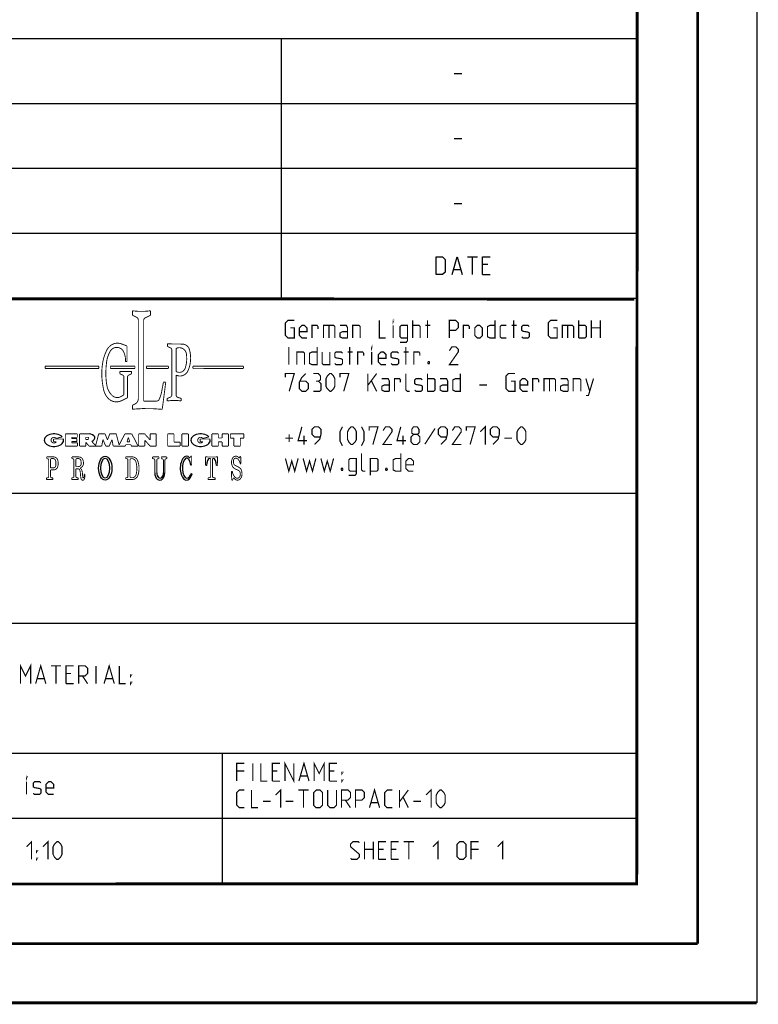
# Model space of a CAD drawing. Header units: millimetres. Extents: x 0 to 420, y 0 to 297.
# Tile 9 of 17: x 358 to 420, y 0 to 83. Entities that reach past the tile are written whole.
import ezdxf

# ---------------------------------------------------------------- set-up
doc = ezdxf.new("R2010")
doc.units = ezdxf.units.MM
doc.header["$LTSCALE"] = 23.1
doc.layers.get('0').update_dxf_attribs({"linetype": 'CONTINUOUS'})

msp = doc.modelspace()

# ---------------------------------------------------------------- linework, layer by layer
at = {"color": 7, "linetype": 'CONTINUOUS'}
for p, q in [((420, 297), (420, 0)), ((410, 286.9999), (409.8296, 10.1087)), ((246.8681, 59.5058), (409.628, 59.4942)), ((409.86, 10.0737), (25.007, 10.0134))]:
    msp.add_line(p, q, dxfattribs=at)
at = {"color": 2, "linetype": 'CONTINUOUS'}
for p, q in [((246.8497, 81.4948), (409.8097, 81.4948)), ((379.8097, 81.4948), (379.8097, 59.5348)), ((409.8097, 81.4948), (409.8097, 10.1248)), ((394.4168, 78.5355), (395.0597, 78.5355)), ((246.8497, 76.0048), (409.8097, 76.0048)), ((394.4168, 73.0455), (395.0597, 73.0455)), ((246.8497, 70.5148), (409.8097, 70.5148)), ((394.4168, 67.5555), (395.0597, 67.5555)), ((246.8497, 65.0248), (409.8097, 65.0248)), ((395.5418, 63.0298), (396.3989, 63.0298)), ((395.9704, 61.5298), (395.9704, 63.0298)), ((394.3989, 61.9584), (394.9704, 61.9584)), ((397.2561, 62.387), (396.8275, 62.387)), ((396.8275, 61.5298), (397.4704, 61.5298)), ((246.8497, 59.5348), (409.8097, 59.5348)), ((301.6897, 43.0648), (409.8097, 43.0648)), ((301.6897, 32.0848), (409.8097, 32.0848)), ((301.6897, 21.1048), (409.8097, 21.1048)), ((374.8097, 21.1048), (374.8097, 10.1248)), ((301.6897, 15.6148), (409.8097, 15.6148)), ((246.8497, 10.1248), (409.8097, 10.1248))]:
    msp.add_line(p, q, dxfattribs=at)
at = {"color": 7, "linetype": 'CONTINUOUS', "const_width": 0.25}
for points in [[(415, 5), (415, 292)], [(410, 287), (409.8468, 9.9234)], [(246.8597, 59.511), (409.6521, 59.467)], [(409.8307, 10.048), (25, 10)], [(20, 5), (415, 5)], [(420, 0), (0, 0)]]:
    msp.add_lwpolyline(points, dxfattribs=at)
at = {"color": 2, "linetype": 'CONTINUOUS'}
for points in [[(392.899, 61.5298), (392.899, 63.0298), (393.4347, 63.0298), (393.6489, 62.8155), (393.6489, 61.7441), (393.4347, 61.5298), (392.899, 61.5298)], [(394.2561, 61.5298), (394.6847, 63.0298), (395.1132, 61.5298)], [(396.8275, 61.5298), (396.8275, 63.0298), (397.4704, 63.0298)]]:
    msp.add_lwpolyline(points, dxfattribs=at)
for points, const_width in [([(367.2379, 58.4726), (367.2379, 58.099)], 0.075), ([(368.7619, 58.4726), (368.7619, 58.099)], 0.075), ([(367.2379, 58.099), (367.5958, 57.9246)], 0.075), ([(367.7314, 57.7076), (367.7314, 51.0421)], 0.075), ([(368.1875, 57.6682), (368.1876, 50.8481)], 0.075), ([(368.7619, 58.099), (368.3232, 57.8852)], 0.075), ([(380.5922, 57.032), (380.9136, 57.032), (380.9136, 56.1748), (380.3779, 56.1748), (380.1636, 56.3891), (380.1636, 57.4605), (380.3779, 57.6748), (380.9136, 57.6748)], 0.1), ([(388.0922, 57.6748), (388.0922, 56.1748), (388.6279, 56.1748)], 0.1), ([(389.2707, 57.5677), (389.2707, 57.6748), (389.3064, 57.6748), (389.2707, 57.5677)], 0.1), ([(390.9136, 56.1748), (390.9136, 57.6748)], 0.1), ([(392.1636, 56.1748), (392.1636, 57.6748)], 0.1), ([(394.0207, 56.1748), (394.0207, 57.6748), (394.5564, 57.6748), (394.7707, 57.4605), (394.7707, 57.032), (394.5564, 56.8177), (394.0207, 56.8177)], 0.1), ([(397.8779, 57.6748), (397.8779, 56.1748), (397.4493, 56.1748), (397.235, 56.282), (397.235, 57.1391), (397.4493, 57.2463), (397.8779, 57.2463)], 0.1), ([(399.4493, 56.1748), (399.4493, 57.6748)], 0.1), ([(402.8065, 57.032), (403.1279, 57.032), (403.1279, 56.1748), (402.5922, 56.1748), (402.3779, 56.3891), (402.3779, 57.4605), (402.5922, 57.6748), (403.1279, 57.6748)], 0.1), ([(404.9493, 56.1748), (404.9493, 57.6748)], 0.1), ([(406.0207, 56.1748), (406.0207, 57.6748)], 0.1), ([(406.7707, 57.6748), (406.7707, 56.1748)], 0.1), ([(381.985, 56.1748), (381.5564, 56.1748), (381.3422, 56.3891), (381.3422, 57.032), (381.5564, 57.2463), (381.7707, 57.2463), (381.985, 57.032), (381.985, 56.7105), (381.3422, 56.7105)], 0.1), ([(382.4136, 56.1748), (382.4136, 57.2463), (382.8422, 57.2463), (382.9136, 57.1391), (382.9136, 56.9248)], 0.1), ([(383.3779, 56.1748), (383.3779, 57.2463), (384.235, 57.2463), (384.3422, 57.1391), (384.3422, 56.1748)], 0.1), ([(383.8422, 57.2463), (383.8422, 56.1748)], 0.1), ([(385.4136, 56.1748), (385.4136, 57.032), (385.3064, 57.2463), (384.7707, 57.2463)], 0.1), ([(385.4136, 56.1748), (384.985, 56.1748), (384.7707, 56.282), (384.7707, 56.6034), (384.985, 56.7105), (385.4136, 56.7105)], 0.1), ([(385.8422, 56.1748), (385.8422, 57.2463), (386.3779, 57.2463), (386.485, 57.1391), (386.485, 56.1748)], 0.1), ([(389.2707, 56.1748), (389.2707, 57.2463)], 0.1), ([(389.8422, 55.8177), (390.3779, 55.8177), (390.485, 55.9605), (390.485, 57.2463), (389.9493, 57.2463), (389.8422, 57.1391), (389.8422, 56.282), (389.9493, 56.1748), (390.485, 56.1748)], 0.1), ([(390.9136, 57.2463), (391.4493, 57.2463), (391.5565, 57.1391), (391.5565, 56.1748)], 0.1), ([(391.985, 57.2463), (392.4136, 57.2463)], 0.1), ([(395.1993, 56.1748), (395.1993, 57.2463), (395.6279, 57.2463), (395.6993, 57.1391), (395.6993, 56.9248)], 0.1), ([(396.1636, 56.3891), (396.1636, 57.032), (396.3779, 57.2463), (396.5922, 57.2463), (396.8065, 57.032), (396.8065, 56.3891), (396.5922, 56.1748), (396.3779, 56.1748), (396.1636, 56.3891)], 0.1), ([(398.8422, 56.1748), (398.4136, 56.1748), (398.3065, 56.282), (398.3065, 57.1391), (398.4136, 57.2463), (398.8422, 57.2463)], 0.1), ([(399.2707, 57.2463), (399.6993, 57.2463)], 0.1), ([(400.1279, 56.282), (400.235, 56.1748), (400.6636, 56.1748), (400.7707, 56.282), (400.7707, 56.6034), (400.6636, 56.6748), (400.235, 56.7463), (400.1279, 56.8177), (400.1279, 57.1391), (400.235, 57.2463), (400.6636, 57.2463), (400.7707, 57.1391)], 0.1), ([(403.5565, 56.1748), (403.5565, 57.2463), (404.4136, 57.2463), (404.5207, 57.1391), (404.5207, 56.1748)], 0.1), ([(404.0207, 57.2463), (404.0207, 56.1748)], 0.1), ([(404.9493, 57.2463), (405.485, 57.2463), (405.5922, 57.1391), (405.5922, 56.282), (405.485, 56.1748), (404.9493, 56.1748)], 0.1), ([(406.0207, 57.032), (406.7707, 57.032)], 0.1), ([(366.7743, 55.5056), (366.3114, 55.6776)], 0.075), ([(366.7743, 55.5056), (366.7743, 54.1887)], 0.075), ([(370.1944, 55.6989), (370.1944, 55.4595)], 0.075), ([(370.1944, 55.4595), (370.4235, 55.3581)], 0.075), ([(370.4941, 55.6752), (371.4533, 55.6631)], 0.075), ([(370.5672, 55.1374), (370.5672, 51.3893)], 0.075), ([(370.9222, 55.245), (370.9222, 53.389)], 0.075), ([(380.4493, 53.9248), (380.4493, 55.4248)], 0.1), ([(381.1279, 53.9248), (381.1279, 54.9963), (381.6636, 54.9963), (381.7707, 54.8891), (381.7707, 53.9248)], 0.1), ([(382.8422, 55.4248), (382.8422, 53.9248), (382.4136, 53.9248), (382.1993, 54.032), (382.1993, 54.8891), (382.4136, 54.9963), (382.8422, 54.9963)], 0.1), ([(383.2707, 54.9963), (383.2707, 54.032), (383.3779, 53.9248), (383.9136, 53.9248), (383.9136, 54.9963)], 0.1), ([(384.3422, 54.032), (384.4493, 53.9248), (384.8779, 53.9248), (384.985, 54.032), (384.985, 54.3534), (384.8779, 54.4248), (384.4493, 54.4963), (384.3422, 54.5677), (384.3422, 54.8891), (384.4493, 54.9963), (384.8779, 54.9963), (384.985, 54.8891)], 0.1), ([(385.4136, 54.9963), (385.8422, 54.9963)], 0.1), ([(385.5922, 53.9248), (385.5922, 55.4248)], 0.1), ([(386.2707, 53.9248), (386.2707, 54.9963), (386.6993, 54.9963), (386.7707, 54.8891), (386.7707, 54.6748)], 0.1), ([(387.4493, 55.3177), (387.4493, 55.4248), (387.485, 55.4248), (387.4493, 55.3177)], 0.1), ([(387.4493, 53.9248), (387.4493, 54.9963)], 0.1), ([(388.6636, 53.9248), (388.235, 53.9248), (388.0207, 54.1391), (388.0207, 54.782), (388.235, 54.9963), (388.4493, 54.9963), (388.6636, 54.782), (388.6636, 54.4605), (388.0207, 54.4605)], 0.1), ([(389.0922, 54.032), (389.1993, 53.9248), (389.6279, 53.9248), (389.735, 54.032), (389.735, 54.3534), (389.6279, 54.4248), (389.1993, 54.4963), (389.0922, 54.5677), (389.0922, 54.8891), (389.1993, 54.9963), (389.6279, 54.9963), (389.735, 54.8891)], 0.1), ([(390.1636, 54.9963), (390.5922, 54.9963)], 0.1), ([(390.3422, 53.9248), (390.3422, 55.4248)], 0.1), ([(391.0207, 53.9248), (391.0207, 54.9963), (391.4493, 54.9963), (391.5207, 54.8891), (391.5207, 54.6748)], 0.1), ([(394.7707, 53.9248), (394.0207, 53.9248), (394.7707, 54.9963), (394.7707, 55.2105), (394.5564, 55.4248), (394.235, 55.4248), (394.0207, 55.1034)], 0.1), ([(366.7743, 54.1887), (366.6479, 54.1887)], 0.075), ([(392.3065, 54.1748), (392.3422, 54.1034), (392.3422, 54.0677), (392.3065, 53.9963), (392.235, 53.9963), (392.1993, 54.0677), (392.1993, 54.1034), (392.235, 54.1748), (392.3065, 54.1748)], 0.1), ([(364.4013, 53.7932), (359.8551, 53.7932)], 0.075), ([(359.8551, 53.7932), (359.8551, 53.5997)], 0.075), ([(359.8551, 53.5997), (364.4013, 53.5997)], 0.075), ([(364.4013, 53.5997), (364.4013, 53.7932)], 0.075), ([(367.4477, 53.7932), (365.3662, 53.7932)], 0.075), ([(365.3662, 53.7932), (365.3662, 53.5997)], 0.075), ([(365.3662, 53.5997), (367.4477, 53.5997)], 0.075), ([(366.1772, 53.3486), (367.1611, 53.3486)], 0.075), ([(366.1772, 53.3486), (366.1772, 53.1494)], 0.075), ([(367.1611, 53.3486), (367.1611, 53.1494)], 0.075), ([(367.4477, 53.5997), (367.4477, 53.7932)], 0.075), ([(368.4216, 53.7932), (370.2739, 53.7932)], 0.075), ([(368.4216, 53.5997), (368.4216, 53.7932)], 0.075), ([(370.2739, 53.5997), (368.4216, 53.5997)], 0.075), ([(370.2739, 53.7932), (370.2739, 53.5997)], 0.075), ([(376.6196, 53.7932), (372.3421, 53.7932)], 0.075), ([(372.3421, 53.7932), (372.3421, 53.5997)], 0.075), ([(372.3668, 53.5883), (376.5934, 53.5973)], 0.075), ([(376.6196, 53.5997), (376.6196, 53.7932)], 0.075), ([(366.1772, 53.1494), (366.4002, 53.0495)], 0.075), ([(366.5143, 51.3745), (366.5143, 52.8733)], 0.075), ([(366.8216, 51.1232), (366.8216, 52.8722)], 0.075), ([(367.1611, 53.1494), (366.9357, 53.0484)], 0.075), ([(369.7046, 51.6382), (369.8545, 52.4398)], 0.075), ([(370.0522, 52.4398), (369.7536, 50.1506)], 0.075), ([(369.8545, 52.4398), (370.0522, 52.4398)], 0.075), ([(370.9222, 53.0471), (370.9222, 51.3798)], 0.075), ([(380.1636, 52.8534), (380.1636, 53.1748), (380.9136, 53.1748), (380.485, 51.6748)], 0.1), ([(381.8779, 53.1748), (381.5564, 52.8534), (381.3422, 52.4248), (381.3422, 51.8891), (381.5564, 51.6748), (381.8779, 51.6748), (382.0922, 51.8891), (382.0922, 52.3177), (381.8779, 52.532), (381.4136, 52.532)], 0.1), ([(382.9493, 52.532), (383.1279, 52.6391), (383.1279, 52.9605), (382.9493, 53.1748), (382.5207, 53.1748)], 0.1), ([(382.5207, 51.6748), (383.0565, 51.6748), (383.1636, 51.782), (383.1636, 52.3177), (382.9493, 52.532), (382.735, 52.532)], 0.1), ([(383.5922, 52.1034), (383.5922, 52.7463), (383.6993, 52.9605), (383.9136, 53.1748), (384.0207, 53.1748), (384.235, 52.9605), (384.3422, 52.7463), (384.3422, 52.1034), (384.235, 51.8891), (384.0207, 51.6748), (383.9136, 51.6748), (383.6993, 51.8891), (383.5922, 52.1034)], 0.1), ([(384.7707, 52.8534), (384.7707, 53.1748), (385.5207, 53.1748), (385.0922, 51.6748)], 0.1), ([(387.1279, 51.6748), (387.1279, 53.1748)], 0.1), ([(387.1279, 52.1748), (387.8779, 53.1748)], 0.1), ([(387.4493, 52.532), (387.8779, 51.6748)], 0.1), ([(388.9493, 51.6748), (388.9493, 52.532), (388.8422, 52.7463), (388.3065, 52.7463)], 0.1), ([(389.3779, 51.6748), (389.3779, 52.7463), (389.8065, 52.7463), (389.8779, 52.6391), (389.8779, 52.4248)], 0.1), ([(390.6636, 51.6748), (390.4493, 51.6748), (390.3422, 51.782), (390.3422, 53.1748)], 0.1), ([(391.0922, 51.782), (391.1993, 51.6748), (391.6279, 51.6748), (391.735, 51.782), (391.735, 52.1034), (391.6279, 52.1748), (391.1993, 52.2463), (391.0922, 52.3177), (391.0922, 52.6391), (391.1993, 52.7463), (391.6279, 52.7463), (391.735, 52.6391)], 0.1), ([(392.1636, 51.6748), (392.1636, 53.1748)], 0.1), ([(392.1636, 52.7463), (392.6993, 52.7463), (392.8065, 52.6391), (392.8065, 51.782), (392.6993, 51.6748), (392.1636, 51.6748)], 0.1), ([(393.8779, 51.6748), (393.8779, 52.532), (393.7707, 52.7463), (393.235, 52.7463)], 0.1), ([(394.9493, 53.1748), (394.9493, 51.6748), (394.5207, 51.6748), (394.3065, 51.782), (394.3065, 52.6391), (394.5207, 52.7463), (394.9493, 52.7463)], 0.1), ([(399.235, 52.532), (399.5565, 52.532), (399.5565, 51.6748), (399.0207, 51.6748), (398.8065, 51.8891), (398.8065, 52.9605), (399.0207, 53.1748), (399.5565, 53.1748)], 0.1), ([(400.6279, 51.6748), (400.1993, 51.6748), (399.985, 51.8891), (399.985, 52.532), (400.1993, 52.7463), (400.4136, 52.7463), (400.6279, 52.532), (400.6279, 52.2105), (399.985, 52.2105)], 0.1), ([(401.0564, 51.6748), (401.0564, 52.7463), (401.485, 52.7463), (401.5565, 52.6391), (401.5565, 52.4248)], 0.1), ([(402.0207, 51.6748), (402.0207, 52.7463), (402.8779, 52.7463), (402.985, 52.6391), (402.985, 51.6748)], 0.1), ([(402.485, 52.7463), (402.485, 51.6748)], 0.1), ([(404.0565, 51.6748), (404.0565, 52.532), (403.9493, 52.7463), (403.4136, 52.7463)], 0.1), ([(404.485, 51.6748), (404.485, 52.7463), (405.0207, 52.7463), (405.1279, 52.6391), (405.1279, 51.6748)], 0.1), ([(405.5565, 51.3177), (405.7707, 51.3177), (406.1993, 52.7463)], 0.1), ([(405.5565, 52.7463), (405.8779, 51.6748)], 0.1), ([(388.9493, 51.6748), (388.5207, 51.6748), (388.3065, 51.782), (388.3065, 52.1034), (388.5207, 52.2105), (388.9493, 52.2105)], 0.1), ([(393.8779, 51.6748), (393.4493, 51.6748), (393.235, 51.782), (393.235, 52.1034), (393.4493, 52.2105), (393.8779, 52.2105)], 0.1), ([(396.5564, 52.2105), (397.1993, 52.2105)], 0.1), ([(404.0565, 51.6748), (403.6279, 51.6748), (403.4136, 51.782), (403.4136, 52.1034), (403.6279, 52.2105), (404.0565, 52.2105)], 0.1), ([(366.5143, 51.3745), (366.2722, 51.2315)], 0.075), ([(366.8216, 51.1232), (366.2957, 50.8733)], 0.075), ([(368.1875, 50.8481), (369.275, 50.8481)], 0.075), ([(370.1779, 51.0684), (370.4169, 51.1657)], 0.075), ([(370.1779, 50.8545), (370.1779, 51.0684)], 0.075), ([(371.355, 51.0747), (371.0979, 51.1475)], 0.075), ([(371.355, 50.8577), (371.355, 51.0747)], 0.075), ([(367.2351, 50.499), (367.4591, 50.6076)], 0.075), ([(367.2351, 50.1618), (367.2351, 50.499)], 0.075), ([(381.985, 47.4963), (381.235, 47.4963), (381.5564, 48.6748)], 0.1), ([(382.6279, 47.1748), (383.0565, 47.6034), (383.1636, 48.032), (383.1636, 48.4605), (382.9493, 48.6748), (382.6279, 48.6748), (382.4136, 48.4605), (382.4136, 48.032), (382.6279, 47.8177), (383.0922, 47.8177)], 0.1), ([(384.985, 47.0677), (384.7707, 47.4963), (384.7707, 48.2463), (384.985, 48.6748)], 0.1), ([(385.4136, 47.6034), (385.4136, 48.2463), (385.5207, 48.4605), (385.735, 48.6748), (385.8422, 48.6748), (386.0564, 48.4605), (386.1636, 48.2463), (386.1636, 47.6034), (386.0564, 47.3891), (385.8422, 47.1748), (385.735, 47.1748), (385.5207, 47.3891), (385.4136, 47.6034)], 0.1), ([(386.5922, 47.0677), (386.8064, 47.4963), (386.8064, 48.2463), (386.5922, 48.6748)], 0.1), ([(387.235, 48.3534), (387.235, 48.6748), (387.985, 48.6748), (387.5565, 47.1748)], 0.1), ([(389.1636, 47.1748), (388.4136, 47.1748), (389.1636, 48.2463), (389.1636, 48.4605), (388.9493, 48.6748), (388.6279, 48.6748), (388.4136, 48.3534)], 0.1), ([(390.3422, 47.4963), (389.5922, 47.4963), (389.9136, 48.6748)], 0.1), ([(390.985, 48.032), (390.8422, 48.1391), (390.8422, 48.4605), (390.985, 48.6748), (391.3064, 48.6748), (391.4493, 48.4605), (391.4493, 48.1391), (391.3064, 48.032), (391.5207, 47.8177), (391.5207, 47.3891), (391.3064, 47.1748), (390.985, 47.1748), (390.7707, 47.3891)], 0.1), ([(392.8065, 48.532), (391.9493, 47.2105)], 0.1), ([(393.3064, 47.1748), (393.735, 47.6034), (393.8422, 48.032), (393.8422, 48.4605), (393.6279, 48.6748), (393.3064, 48.6748), (393.0922, 48.4605), (393.0922, 48.032), (393.3064, 47.8177), (393.7707, 47.8177)], 0.1), ([(395.0207, 47.1748), (394.2707, 47.1748), (395.0207, 48.2463), (395.0207, 48.4605), (394.8065, 48.6748), (394.485, 48.6748), (394.2707, 48.3534)], 0.1), ([(395.4493, 48.3534), (395.4493, 48.6748), (396.1993, 48.6748), (395.7707, 47.1748)], 0.1), ([(396.6279, 48.2463), (397.0564, 48.6748), (397.0564, 47.1748)], 0.1), ([(397.6993, 47.1748), (398.1279, 47.6034), (398.235, 48.032), (398.235, 48.4605), (398.0207, 48.6748), (397.6993, 48.6748), (397.485, 48.4605), (397.485, 48.032), (397.6993, 47.8177), (398.1636, 47.8177)], 0.1), ([(399.735, 47.6034), (399.735, 48.2463), (399.8422, 48.4605), (400.0565, 48.6748), (400.1636, 48.6748), (400.3779, 48.4605), (400.485, 48.2463), (400.485, 47.6034), (400.3779, 47.3891), (400.1636, 47.1748), (400.0565, 47.1748), (399.8422, 47.3891), (399.735, 47.6034)], 0.1), ([(361.3998, 47.6437), (360.5688, 47.6437)], 0.075), ([(360.5688, 47.6437), (360.5688, 47.4122)], 0.075), ([(360.5688, 47.4122), (360.8026, 47.4122)], 0.075), ([(361.2983, 47.8166), (360.7887, 47.6916)], 0.075), ([(362.5835, 48.0728), (361.5614, 48.0728)], 0.075), ([(361.5614, 48.0728), (361.5614, 47.0456)], 0.075), ([(362.1095, 47.7806), (362.5835, 47.7806)], 0.075), ([(362.1095, 47.6795), (362.1095, 47.7806)], 0.075), ([(362.5386, 47.6795), (362.1095, 47.6795)], 0.075), ([(362.1095, 47.4232), (362.5386, 47.4232)], 0.075), ([(362.1095, 47.3243), (362.1095, 47.4232)], 0.075), ([(362.5386, 47.4232), (362.5386, 47.6795)], 0.075), ([(362.5835, 47.7806), (362.5835, 48.0728)], 0.075), ([(362.7629, 48.0719), (363.5696, 48.0719)], 0.075), ([(362.7629, 47.0456), (362.7629, 48.0719)], 0.075), ([(363.448, 47.7874), (363.2875, 47.7874)], 0.075), ([(363.2875, 47.7874), (363.2875, 47.6016)], 0.075), ([(363.448, 47.6016), (363.2875, 47.6016)], 0.075), ([(363.792, 47.4433), (364.1245, 47.0853)], 0.075), ([(364.1245, 47.0853), (364.3859, 48.0742)], 0.075), ([(364.3859, 48.0742), (364.9257, 48.0742)], 0.075), ([(364.6415, 47.0456), (364.7413, 47.5924)], 0.075), ([(364.7413, 47.5924), (364.9767, 47.0456)], 0.075), ([(364.9257, 48.0742), (365.1247, 47.5709)], 0.075), ([(365.3237, 48.0742), (365.1247, 47.5709)], 0.075), ([(365.5081, 47.5924), (365.2726, 47.0456)], 0.075), ([(365.8635, 48.0742), (365.3237, 48.0742)], 0.075), ([(365.6078, 47.0456), (365.5081, 47.5924)], 0.075), ([(366.1102, 47.1407), (365.8635, 48.0742)], 0.075), ([(366.5967, 48.0719), (366.1102, 47.1407)], 0.075), ([(366.5967, 48.0719), (367.1814, 48.0719)], 0.075), ([(366.7687, 47.4111), (366.8891, 47.7679)], 0.075), ([(366.7687, 47.4111), (367.0095, 47.4111)], 0.075), ([(367.0095, 47.4111), (366.8891, 47.7679)], 0.075), ([(367.1814, 48.0719), (367.7176, 47.0456)], 0.075), ([(368.2673, 48.0742), (367.7662, 48.0742)], 0.075), ([(367.7662, 47.0456), (367.7662, 48.0742)], 0.075), ([(368.2673, 48.0742), (368.7263, 47.5659)], 0.075), ([(368.2814, 47.5393), (368.7272, 47.0456)], 0.075), ([(368.2814, 47.0456), (368.2814, 47.5393)], 0.075), ([(369.244, 48.0742), (368.7263, 48.0742)], 0.075), ([(368.7263, 48.0742), (368.7263, 47.5659)], 0.075), ([(369.244, 48.0742), (369.244, 47.0456)], 0.075), ([(370.7439, 48.0742), (370.2129, 48.0742)], 0.075), ([(370.2129, 48.0742), (370.2129, 47.0456)], 0.075), ([(370.7439, 48.0742), (370.7439, 47.3817)], 0.075), ([(371.9725, 48.0742), (371.4127, 48.0742)], 0.075), ([(371.4127, 48.0742), (371.4127, 47.0456)], 0.075), ([(371.9725, 48.0742), (371.9725, 47.0456)], 0.075), ([(373.79, 47.6437), (372.959, 47.6437)], 0.075), ([(372.959, 47.6437), (372.959, 47.4122)], 0.075), ([(372.959, 47.4122), (373.1928, 47.4122)], 0.075), ([(373.6886, 47.8166), (373.1789, 47.6916)], 0.075), ([(374.4964, 48.0742), (373.9542, 48.0742)], 0.075), ([(373.9542, 48.0742), (373.9542, 47.0456)], 0.075), ([(374.4964, 47.7306), (374.4964, 48.0742)], 0.075), ([(374.4964, 47.7306), (374.8103, 47.7306)], 0.075), ([(374.4964, 47.396), (374.8103, 47.396)], 0.075), ([(374.4964, 47.396), (374.4964, 47.0456)], 0.075), ([(375.3505, 48.0742), (374.8103, 48.0742)], 0.075), ([(374.8103, 47.7306), (374.8103, 48.0742)], 0.075), ([(374.8103, 47.396), (374.8103, 47.0456)], 0.075), ([(375.3505, 48.0742), (375.3505, 47.0456)], 0.075), ([(376.6528, 48.0742), (375.5064, 48.0742)], 0.075), ([(375.5064, 48.0742), (375.5064, 47.7139)], 0.075), ([(375.5064, 47.7139), (375.8061, 47.7139)], 0.075), ([(375.8061, 47.7139), (375.8061, 47.0456)], 0.075), ([(376.6528, 47.7139), (376.353, 47.7139)], 0.075), ([(376.353, 47.7139), (376.353, 47.0456)], 0.075), ([(376.6528, 48.0742), (376.6528, 47.7139)], 0.075), ([(380.1636, 47.7105), (380.8064, 47.7105)], 0.1), ([(380.485, 47.3891), (380.485, 48.032)], 0.1), ([(381.735, 47.1748), (381.735, 47.9248)], 0.1), ([(390.0922, 47.1748), (390.0922, 47.9248)], 0.1), ([(390.7707, 47.3891), (390.7707, 47.8177), (390.985, 48.032), (391.3064, 48.032)], 0.1), ([(398.6636, 47.7105), (399.3064, 47.7105)], 0.1), ([(361.5614, 47.0456), (362.5886, 47.0456)], 0.075), ([(362.5886, 47.3243), (362.1095, 47.3243)], 0.075), ([(362.5886, 47.0456), (362.5886, 47.3243)], 0.075), ([(362.7629, 47.0456), (363.3013, 47.0456)], 0.075), ([(363.3013, 47.3698), (363.5576, 47.0456)], 0.075), ([(363.3013, 47.0456), (363.3013, 47.3698)], 0.075), ([(363.5576, 47.0456), (364.6415, 47.0456)], 0.075), ([(364.9767, 47.0456), (365.2726, 47.0456)], 0.075), ([(365.6078, 47.0456), (366.6263, 47.0456)], 0.075), ([(366.6263, 47.0456), (366.6724, 47.168)], 0.075), ([(366.6724, 47.168), (367.1058, 47.168)], 0.075), ([(367.1519, 47.0456), (367.1058, 47.168)], 0.075), ([(367.1519, 47.0456), (367.7176, 47.0456)], 0.075), ([(367.7662, 47.0456), (368.2814, 47.0456)], 0.075), ([(368.7272, 47.0456), (369.244, 47.0456)], 0.075), ([(370.2129, 47.0456), (371.2625, 47.0456)], 0.075), ([(370.7439, 47.3817), (371.2625, 47.3817)], 0.075), ([(371.2625, 47.3817), (371.2625, 47.0456)], 0.075), ([(371.4127, 47.0456), (371.9725, 47.0456)], 0.075), ([(373.9542, 47.0456), (374.4964, 47.0456)], 0.075), ([(374.8103, 47.0456), (375.3505, 47.0456)], 0.075), ([(375.8061, 47.0456), (376.353, 47.0456)], 0.075), ([(359.9835, 46.1275), (360.5708, 46.1275)], 0.075), ([(359.9835, 45.9949), (359.9835, 46.1275)], 0.075), ([(359.9835, 45.9949), (360.0824, 45.9671)], 0.075), ([(360.1529, 45.8742), (360.1529, 44.4636)], 0.075), ([(360.3198, 45.8958), (360.3198, 45.199)], 0.075), ([(360.4164, 45.9924), (360.5117, 45.9924)], 0.075), ([(362.1186, 46.1275), (362.7058, 46.1275)], 0.075), ([(362.1186, 45.9949), (362.1186, 46.1275)], 0.075), ([(362.1186, 45.9949), (362.2175, 45.9671)], 0.075), ([(362.288, 45.8742), (362.288, 44.4636)], 0.075), ([(362.4549, 45.8958), (362.4549, 45.3089)], 0.075), ([(362.5514, 45.9924), (362.6467, 45.9924)], 0.075), ([(367.2237, 46.1294), (366.6637, 46.1294)], 0.075), ([(366.6637, 46.1294), (366.6637, 45.9917)], 0.075), ([(366.6637, 45.9917), (366.7693, 45.9756)], 0.075), ([(366.8513, 45.8801), (366.8513, 44.4728)], 0.075), ([(367.0338, 45.8857), (367.0338, 44.4672)], 0.075), ([(367.1788, 45.9823), (367.1304, 45.9823)], 0.075), ([(368.9352, 46.135), (369.4802, 46.135)], 0.075), ([(368.9352, 46.135), (368.9352, 45.9879)], 0.075), ([(368.9352, 45.9879), (369.0439, 45.9648)], 0.075), ([(369.1204, 45.8704), (369.1204, 44.7742)], 0.075), ([(369.2961, 45.8706), (369.2961, 44.7742)], 0.075), ([(369.4802, 45.9879), (369.3726, 45.9651)], 0.075), ([(369.4802, 46.135), (369.4802, 45.9879)], 0.075), ([(369.674, 46.135), (370.1382, 46.135)], 0.075), ([(369.674, 46.135), (369.674, 45.986)], 0.075), ([(369.674, 45.986), (369.7497, 45.9671)], 0.075), ([(369.8595, 45.8266), (369.8595, 44.7742)], 0.075), ([(369.9664, 45.83), (369.9664, 44.7742)], 0.075), ([(370.1382, 45.986), (370.0762, 45.9705)], 0.075), ([(370.1382, 46.135), (370.1382, 45.986)], 0.075), ([(372.0896, 46.036), (372.1491, 46.1849)], 0.075), ([(372.1491, 46.1849), (372.2368, 46.1849)], 0.075), ([(372.2368, 46.1849), (372.2413, 45.4343)], 0.075), ([(373.4164, 46.1379), (373.4115, 45.4034)], 0.075), ([(373.5909, 46.1252), (374.255, 46.1252)], 0.075), ([(373.7605, 45.9986), (373.7754, 45.9986)], 0.075), ([(373.8478, 44.4777), (373.8478, 45.9262)], 0.075), ([(373.9981, 44.4777), (373.9981, 45.9262)], 0.075), ([(374.0854, 45.9986), (374.0705, 45.9986)], 0.075), ([(374.4295, 46.1379), (374.4344, 45.4034)], 0.075), ([(376.2977, 46.0825), (376.3146, 46.1817)], 0.075), ([(376.3146, 46.1817), (376.3849, 46.1817)], 0.075), ([(376.4019, 45.5512), (376.3849, 46.1817)], 0.075), ([(380.1636, 45.9963), (380.4493, 44.9248), (380.6993, 45.782), (380.9493, 44.9248), (381.235, 45.9963)], 0.1), ([(381.6636, 45.9963), (381.9493, 44.9248), (382.1993, 45.782), (382.4493, 44.9248), (382.735, 45.9963)], 0.1), ([(383.1636, 45.9963), (383.4493, 44.9248), (383.6993, 45.782), (383.9493, 44.9248), (384.235, 45.9963)], 0.1), ([(385.5207, 44.5677), (386.0564, 44.5677), (386.1636, 44.7105), (386.1636, 45.9963), (385.6279, 45.9963), (385.5207, 45.8891), (385.5207, 45.032), (385.6279, 44.9248), (386.1636, 44.9248)], 0.1), ([(386.9136, 44.9248), (386.6993, 44.9248), (386.5922, 45.032), (386.5922, 46.4248)], 0.1), ([(387.3422, 44.5677), (387.3422, 45.9963), (387.8779, 45.9963), (387.985, 45.8891), (387.985, 45.032), (387.8779, 44.9248), (387.3422, 44.9248)], 0.1), ([(389.9136, 46.4248), (389.9136, 44.9248), (389.485, 44.9248), (389.2707, 45.032), (389.2707, 45.8891), (389.485, 45.9963), (389.9136, 45.9963)], 0.1), ([(390.985, 44.9248), (390.5564, 44.9248), (390.3422, 45.1391), (390.3422, 45.782), (390.5564, 45.9963), (390.7707, 45.9963), (390.985, 45.782), (390.985, 45.4605), (390.3422, 45.4605)], 0.1), ([(360.3198, 45.199), (360.5602, 45.199)], 0.075), ([(360.3198, 45.032), (360.5699, 45.032)], 0.075), ([(360.3198, 45.032), (360.3198, 44.4651)], 0.075), ([(362.4549, 45.3089), (362.6625, 45.3089)], 0.075), ([(362.4549, 45.1277), (362.7049, 45.1277)], 0.075), ([(362.4549, 45.1277), (362.4549, 44.4651)], 0.075), ([(372.2413, 45.4343), (372.1643, 45.4343)], 0.075), ([(373.4987, 45.4034), (373.4115, 45.4034)], 0.075), ([(374.3471, 45.4034), (374.4344, 45.4034)], 0.075), ([(375.6825, 44.8982), (375.6015, 44.8982)], 0.075), ([(375.6015, 44.8982), (375.6249, 44.1707)], 0.075), ([(375.9358, 45.3981), (376.2375, 45.2428)], 0.075), ([(375.9635, 45.0927), (376.1898, 44.9943)], 0.075), ([(376.3316, 45.5512), (376.4019, 45.5512)], 0.075), ([(384.985, 45.1748), (385.0207, 45.1034), (385.0207, 45.0677), (384.985, 44.9963), (384.9136, 44.9963), (384.8779, 45.0677), (384.8779, 45.1034), (384.9136, 45.1748), (384.985, 45.1748)], 0.1), ([(388.735, 45.1748), (388.7707, 45.1034), (388.7707, 45.0677), (388.735, 44.9963), (388.6636, 44.9963), (388.6279, 45.0677), (388.6279, 45.1034), (388.6636, 45.1748), (388.735, 45.1748)], 0.1), ([(359.9663, 44.3535), (360.0697, 44.368)], 0.075), ([(359.9663, 44.2197), (359.9663, 44.3535)], 0.075), ([(359.9663, 44.2197), (360.5171, 44.2197)], 0.075), ([(360.5171, 44.3535), (360.403, 44.3695)], 0.075), ([(360.5171, 44.2197), (360.5171, 44.3535)], 0.075), ([(362.1014, 44.3535), (362.2048, 44.368)], 0.075), ([(362.1014, 44.2197), (362.1014, 44.3535)], 0.075), ([(362.1014, 44.2197), (362.6522, 44.2197)], 0.075), ([(362.6522, 44.3535), (362.5381, 44.3695)], 0.075), ([(362.6522, 44.2197), (362.6522, 44.3535)], 0.075), ([(362.831, 44.81), (362.865, 44.4181)], 0.075), ([(362.9992, 44.8357), (363.0378, 44.3914)], 0.075), ([(363.1639, 44.6647), (363.2175, 44.6647)], 0.075), ([(366.6637, 44.3613), (366.7693, 44.3773)], 0.075), ([(366.6637, 44.2235), (366.6637, 44.3613)], 0.075), ([(367.2366, 44.2235), (366.6637, 44.2235)], 0.075), ([(367.1966, 44.3707), (367.1304, 44.3707)], 0.075), ([(372.219, 44.7466), (372.2751, 44.6907)], 0.075), ([(373.6184, 44.3514), (373.7709, 44.3832)], 0.075), ([(373.6184, 44.2186), (373.6184, 44.3514)], 0.075), ([(373.6184, 44.2186), (374.2274, 44.2186)], 0.075), ([(374.2274, 44.3514), (374.075, 44.3832)], 0.075), ([(374.2274, 44.2186), (374.2274, 44.3514)], 0.075), ([(375.6249, 44.1707), (375.6935, 44.1707)], 0.075), ([(375.6935, 44.1707), (375.7491, 44.3184)], 0.075), ([(357.7707, 26.9698), (357.7707, 28.4698), (358.1993, 27.6127), (358.6279, 28.4698), (358.6279, 26.9698)], 0.1), ([(359.0564, 26.9698), (359.485, 28.4698), (359.9136, 26.9698)], 0.1), ([(360.3422, 28.4698), (361.1993, 28.4698)], 0.1), ([(360.7707, 26.9698), (360.7707, 28.4698)], 0.1), ([(361.6279, 26.9698), (361.6279, 28.4698), (362.2707, 28.4698)], 0.1), ([(362.6993, 26.9698), (362.6993, 28.4698), (363.235, 28.4698), (363.4493, 28.2555), (363.4493, 27.827), (363.235, 27.6127), (362.6993, 27.6127)], 0.1), ([(364.1636, 26.9698), (364.1636, 28.4698)], 0.1), ([(364.8422, 26.9698), (365.2707, 28.4698), (365.6993, 26.9698)], 0.1), ([(366.1279, 28.4698), (366.1279, 26.9698), (366.6636, 26.9698)], 0.1), ([(362.0565, 27.827), (361.6279, 27.827)], 0.1), ([(363.0207, 27.6127), (363.4493, 26.9698)], 0.1), ([(367.0922, 27.6127), (367.0922, 27.7198), (367.1636, 27.7198), (367.0922, 27.6127)], 0.1), ([(359.1993, 27.3984), (359.7707, 27.3984)], 0.1), ([(361.6279, 26.9698), (362.2707, 26.9698)], 0.1), ([(364.985, 27.3984), (365.5564, 27.3984)], 0.1), ([(367.0922, 26.9698), (367.0922, 27.077), (367.1636, 27.077), (367.0922, 26.9698)], 0.1), ([(376.0507, 18.7348), (376.0507, 20.2348), (376.6936, 20.2348)], 0.1), ([(377.4079, 18.7348), (377.4079, 20.2348)], 0.1), ([(378.0864, 20.2348), (378.0864, 18.7348), (378.6222, 18.7348)], 0.1), ([(379.0507, 18.7348), (379.0507, 20.2348), (379.6936, 20.2348)], 0.1), ([(380.1222, 18.7348), (380.1222, 20.2348), (380.8722, 18.7348), (380.8722, 20.2348)], 0.1), ([(381.3007, 18.7348), (381.7293, 20.2348), (382.1579, 18.7348)], 0.1), ([(382.5864, 18.7348), (382.5864, 20.2348), (383.015, 19.3777), (383.4436, 20.2348), (383.4436, 18.7348)], 0.1), ([(383.8722, 18.7348), (383.8722, 20.2348), (384.515, 20.2348)], 0.1), ([(358.2879, 19.0027), (358.2879, 19.1098), (358.3236, 19.1098), (358.2879, 19.0027)], 0.1), ([(376.6936, 19.592), (376.0507, 19.592)], 0.1), ([(379.4793, 19.592), (379.0507, 19.592)], 0.1), ([(381.4436, 19.1634), (382.015, 19.1634)], 0.1), ([(384.3007, 19.592), (383.8722, 19.592)], 0.1), ([(384.9436, 19.3777), (384.9436, 19.4848), (385.015, 19.4848), (384.9436, 19.3777)], 0.1), ([(358.2879, 17.6098), (358.2879, 18.6813)], 0.1), ([(358.8593, 17.717), (358.9664, 17.6098), (359.395, 17.6098), (359.5022, 17.717), (359.5022, 18.0384), (359.395, 18.1098), (358.9664, 18.1813), (358.8593, 18.2527), (358.8593, 18.5741), (358.9664, 18.6813), (359.395, 18.6813), (359.5022, 18.5741)], 0.1), ([(360.5736, 17.6098), (360.145, 17.6098), (359.9307, 17.8241), (359.9307, 18.467), (360.145, 18.6813), (360.3593, 18.6813), (360.5736, 18.467), (360.5736, 18.1455), (359.9307, 18.1455)], 0.1), ([(379.0507, 18.7348), (379.6936, 18.7348)], 0.1), ([(383.8722, 18.7348), (384.515, 18.7348)], 0.1), ([(384.9436, 18.7348), (384.9436, 18.842), (385.015, 18.842), (384.9436, 18.7348)], 0.1), ([(376.6936, 16.4848), (376.265, 16.4848), (376.0507, 16.6991), (376.0507, 17.7705), (376.265, 17.9848), (376.6936, 17.9848)], 0.1), ([(377.3007, 17.9848), (377.3007, 16.4848), (377.8365, 16.4848)], 0.1), ([(379.3364, 17.5563), (379.765, 17.9848), (379.765, 16.4848)], 0.1), ([(381.265, 17.9848), (382.1222, 17.9848)], 0.1), ([(381.6936, 16.4848), (381.6936, 17.9848)], 0.1), ([(382.5507, 16.6991), (382.5507, 17.7705), (382.765, 17.9848), (383.0865, 17.9848), (383.3007, 17.7705), (383.3007, 16.6991), (383.0865, 16.4848), (382.765, 16.4848), (382.5507, 16.6991)], 0.1), ([(383.7293, 17.9848), (383.7293, 16.6991), (383.9436, 16.4848), (384.265, 16.4848), (384.4793, 16.6991), (384.4793, 17.9848)], 0.1), ([(384.9079, 16.4848), (384.9079, 17.9848), (385.4436, 17.9848), (385.6579, 17.7705), (385.6579, 17.342), (385.4436, 17.1277), (384.9079, 17.1277)], 0.1), ([(386.0865, 16.4848), (386.0865, 17.9848), (386.6222, 17.9848), (386.8365, 17.7705), (386.8365, 17.342), (386.6222, 17.1277), (386.0865, 17.1277)], 0.1), ([(387.265, 16.4848), (387.6936, 17.9848), (388.1222, 16.4848)], 0.1), ([(389.1936, 16.4848), (388.765, 16.4848), (388.5507, 16.6991), (388.5507, 17.7705), (388.765, 17.9848), (389.1936, 17.9848)], 0.1), ([(389.8007, 16.4848), (389.8007, 17.9848)], 0.1), ([(389.8007, 16.9848), (390.5507, 17.9848)], 0.1), ([(392.0507, 17.5563), (392.4793, 17.9848), (392.4793, 16.4848)], 0.1), ([(392.9079, 16.9134), (392.9079, 17.5563), (393.015, 17.7705), (393.2293, 17.9848), (393.3365, 17.9848), (393.5507, 17.7705), (393.6579, 17.5563), (393.6579, 16.9134), (393.5507, 16.6991), (393.3365, 16.4848), (393.2293, 16.4848), (393.015, 16.6991), (392.9079, 16.9134)], 0.1), ([(378.265, 17.0205), (378.9079, 17.0205)], 0.1), ([(380.1936, 17.0205), (380.8365, 17.0205)], 0.1), ([(385.2293, 17.1277), (385.6579, 16.4848)], 0.1), ([(387.4079, 16.9134), (387.9793, 16.9134)], 0.1), ([(390.1222, 17.342), (390.5507, 16.4848)], 0.1), ([(390.9793, 17.0205), (391.6222, 17.0205)], 0.1), ([(358.2797, 13.1913), (358.7082, 13.6198), (358.7082, 12.1198)], 0.1), ([(359.6725, 13.1913), (360.1011, 13.6198), (360.1011, 12.1198)], 0.1), ([(360.5297, 12.5484), (360.5297, 13.1913), (360.6368, 13.4055), (360.8511, 13.6198), (360.9582, 13.6198), (361.1725, 13.4055), (361.2797, 13.1913), (361.2797, 12.5484), (361.1725, 12.3341), (360.9582, 12.1198), (360.8511, 12.1198), (360.6368, 12.3341), (360.5297, 12.5484)], 0.1), ([(385.6668, 12.227), (385.7739, 12.1198), (386.2025, 12.1198), (386.4168, 12.3341), (386.4168, 12.5484), (385.6668, 13.1913), (385.6668, 13.4055), (385.8811, 13.6198), (386.3097, 13.6198), (386.4168, 13.5127)], 0.1), ([(386.8454, 12.1198), (386.8454, 13.6198)], 0.1), ([(387.5954, 13.6198), (387.5954, 12.1198)], 0.1), ([(388.0239, 12.1198), (388.0239, 13.6198), (388.6668, 13.6198)], 0.1), ([(389.0954, 12.1198), (389.0954, 13.6198), (389.7382, 13.6198)], 0.1), ([(390.1668, 13.6198), (391.0239, 13.6198)], 0.1), ([(390.5954, 12.1198), (390.5954, 13.6198)], 0.1), ([(392.6311, 13.1913), (393.0597, 13.6198), (393.0597, 12.1198)], 0.1), ([(394.6668, 12.3341), (394.6668, 13.4055), (394.8811, 13.6198), (395.2025, 13.6198), (395.4168, 13.4055), (395.4168, 12.3341), (395.2025, 12.1198), (394.8811, 12.1198), (394.6668, 12.3341)], 0.1), ([(395.8454, 12.1198), (395.8454, 13.6198), (396.4882, 13.6198)], 0.1), ([(398.0954, 13.1913), (398.5239, 13.6198), (398.5239, 12.1198)], 0.1), ([(359.1368, 12.7627), (359.1368, 12.8698), (359.2082, 12.8698), (359.1368, 12.7627)], 0.1), ([(386.8454, 12.977), (387.5954, 12.977)], 0.1), ([(388.4525, 12.977), (388.0239, 12.977)], 0.1), ([(389.524, 12.977), (389.0954, 12.977)], 0.1), ([(396.4882, 12.977), (395.8454, 12.977)], 0.1), ([(359.1368, 12.1198), (359.1368, 12.227), (359.2082, 12.227), (359.1368, 12.1198)], 0.1), ([(388.0239, 12.1198), (388.6668, 12.1198)], 0.1), ([(389.0954, 12.1198), (389.7382, 12.1198)], 0.1)]:
    msp.add_lwpolyline(points, dxfattribs=dict(at, const_width=const_width))
at = {"color": 2, "linetype": 'CONTINUOUS', "const_width": 0.075}
for points in [[(367.2379, 58.4726, 0.0644462), (368.7619, 58.4726)], [(367.7314, 57.7076, 0.2868), (367.5958, 57.9246)], [(368.3232, 57.8852, 0.2868), (368.1875, 57.6682)], [(366.3114, 55.6776, 0.2935346), (365.2917, 55.4549)], [(365.0499, 55.1174, 0.0649805), (364.7472, 54.2303)], [(365.2917, 55.4549, 0.08171), (365.0498, 55.1174)], [(365.3584, 55.0608, 0.0971598), (365.0521, 54.1569)], [(366.4919, 55.0159, 0.6062393), (365.3584, 55.0608)], [(366.6479, 54.1887, 0.1280504), (366.4919, 55.0159)], [(370.1944, 55.6989, 0.0331677), (370.4941, 55.6752)], [(370.5672, 55.1374, 0.296819), (370.4235, 55.3581)], [(370.967, 55.3119, 0.3036598), (370.9222, 55.245)], [(371.7939, 54.8468, 0.4854947), (370.967, 55.3119)], [(372.0474, 55.2133, 0.328929), (371.4533, 55.6631)], [(371.966, 53.4868, 0.168694), (372.0474, 55.2133)], [(364.7472, 54.2303, 0.0850874), (364.6944, 52.4258)], [(365.0521, 54.1569, 0.0463104), (364.9979, 52.8194)], [(371.7045, 53.6456, 0.1148931), (371.7939, 54.8468)], [(370.9222, 53.389, 0.2882725), (370.9633, 53.3237)], [(370.9222, 53.0471, 0.3991458), (371.8872, 53.326)], [(370.9633, 53.3237, 0.4573561), (371.7045, 53.6456)], [(371.8872, 53.326, 0.0371465), (371.966, 53.4868)], [(364.6944, 52.4258, 0.0122154), (364.7912, 51.8441)], [(364.998, 52.8194, 0.0375767), (365.0899, 52.1006)], [(366.5143, 52.8733, 0.2955754), (366.4002, 53.0495)], [(366.9357, 53.0484, 0.2955754), (366.8216, 52.8722)], [(364.7912, 51.8441, 0.1401225), (365.1722, 51.0899)], [(365.0899, 52.1006, 0.1496983), (365.5142, 51.323)], [(369.4932, 50.9861, 0.0645213), (369.7046, 51.6382)], [(365.1722, 51.0899, 0.3281098), (366.2957, 50.8733)], [(365.5141, 51.323, 0.339107), (366.2722, 51.2314)], [(367.4592, 50.6076, 0.2874153), (367.7314, 51.0421)], [(369.275, 50.8481, 0.2898023), (369.4932, 50.9861)], [(371.355, 50.8577, 0.0789304), (370.1779, 50.8545)], [(370.4169, 51.1657, 0.3049794), (370.5672, 51.3893)], [(370.9222, 51.3798, 0.3355361), (371.0979, 51.1475)], [(369.7536, 50.1506, 0.0475538), (367.2351, 50.1619)], [(360.7887, 47.6916, 3.1155793), (360.8026, 47.4122)], [(363.448, 47.6016, 0.9999813), (363.448, 47.7874)], [(373.179, 47.6916, 3.1155793), (373.1928, 47.4122)], [(360.1529, 45.8742, 0.3362843), (360.0824, 45.9672)], [(360.4164, 45.9924, 0.4142136), (360.3198, 45.8958)], [(360.7492, 45.7941, 0.3625421), (360.5117, 45.9924)], [(360.9141, 45.8807, 0.3222137), (360.5708, 46.1275)], [(360.7504, 45.3586, 0.0886714), (360.7492, 45.7941)], [(360.9125, 45.277, 0.1647272), (360.9141, 45.8807)], [(362.288, 45.8742, 0.3362843), (362.2174, 45.9672)], [(362.5514, 45.9924, 0.4142136), (362.4549, 45.8958)], [(362.8842, 45.7941, 0.3625421), (362.6467, 45.9924)], [(363.0491, 45.8807, 0.3222137), (362.7059, 46.1275)], [(362.9038, 45.5447, 0.0506644), (362.8843, 45.7941)], [(363.0977, 45.6062, 0.0744672), (363.0491, 45.8807)], [(366.8513, 45.8801, 0.3706462), (366.7693, 45.9756)], [(367.1304, 45.9823, 0.4142136), (367.0338, 45.8857)], [(367.5257, 45.7239, 0.3314873), (367.1788, 45.9823)], [(367.6757, 45.8162, 0.3126003), (367.2237, 46.1294)], [(367.5474, 44.6431, 0.1360246), (367.5257, 45.7239)], [(367.6931, 44.5492, 0.1743211), (367.6757, 45.8162)], [(369.1204, 45.8704, 0.3541726), (369.0439, 45.9648)], [(369.3726, 45.9651, 0.3541726), (369.2961, 45.8706)], [(369.8595, 45.8266, 0.3442097), (369.7497, 45.9671)], [(370.0762, 45.9705, 0.3442097), (369.9664, 45.83)], [(373.4164, 46.1379, 0.0361742), (373.5909, 46.1252)], [(373.8478, 45.9262, 0.4142136), (373.7754, 45.9986)], [(374.0705, 45.9986, 0.4142136), (373.9981, 45.9262)], [(374.255, 46.1252, 0.0361742), (374.4295, 46.1379)], [(375.6982, 46.0274, 0.119343), (375.6096, 45.6983)], [(376.2201, 46.0638, 0.546594), (375.6982, 46.0274)], [(375.787, 45.8811, 0.1455574), (375.7921, 45.5685)], [(376.079, 45.9905, 0.5077118), (375.787, 45.8811)], [(376.3316, 45.5512, 0.2382375), (376.079, 45.9905)], [(376.2201, 46.0639, 0.659839), (376.2978, 46.0825)], [(360.5602, 45.199, 0.36407), (360.7504, 45.3586)], [(360.5699, 45.032, 0.3207988), (360.9125, 45.277)], [(362.6625, 45.3089, 0.4075207), (362.9038, 45.5447)], [(362.831, 44.81, 0.1608688), (362.7049, 45.1277)], [(362.8193, 45.189, 0.3176846), (363.0977, 45.6062)], [(362.9992, 44.8357, 0.1946484), (362.8193, 45.189)], [(375.6095, 45.6983, 0.0819451), (375.6472, 45.4273)], [(375.6472, 45.4273, 0.1030722), (375.7428, 45.2551)], [(375.6825, 44.8982, 0.1883429), (375.9286, 44.3933)], [(375.7428, 45.2551, 0.1125448), (375.9635, 45.0927)], [(375.7921, 45.5685, 0.2001328), (375.9358, 45.3981)], [(376.3231, 44.8476, 0.2147757), (376.1898, 44.9943)], [(376.4601, 44.9624, 0.2155849), (376.2375, 45.2428)], [(376.4816, 44.5487, 0.097435), (376.4601, 44.9624)], [(360.0697, 44.368, 0.3740502), (360.1529, 44.4636)], [(360.3198, 44.4651, 0.3740502), (360.403, 44.3695)], [(362.2048, 44.368, 0.3740502), (362.288, 44.4636)], [(362.4549, 44.4651, 0.3740502), (362.5381, 44.3695)], [(362.865, 44.4181, 0.073714), (362.9189, 44.2307)], [(362.919, 44.2307, 0.6141787), (363.1574, 44.2329)], [(363.0378, 44.3915, 0.7926624), (363.1122, 44.3807)], [(363.1122, 44.3807, 0.0973418), (363.1639, 44.6647)], [(363.1574, 44.2329, 0.0446704), (363.1854, 44.3051)], [(363.1854, 44.3051, 0.0964605), (363.2175, 44.6647)], [(366.7693, 44.3773, 0.3706462), (366.8513, 44.4728)], [(367.0338, 44.4672, 0.4142136), (367.1304, 44.3707)], [(367.1966, 44.3707, 0.3426535), (367.5474, 44.6431)], [(367.2366, 44.2235, 0.3201456), (367.6931, 44.5492)], [(373.7709, 44.3832, 0.3552872), (373.8478, 44.4777)], [(373.9981, 44.4777, 0.3552872), (374.075, 44.3832)], [(375.8246, 44.329, 0.593309), (375.7491, 44.3184)], [(375.8246, 44.329, 0.0884112), (375.948, 44.2129)], [(375.9286, 44.3933, 0.5426291), (376.3209, 44.4932)], [(375.9471, 44.2115, 0.295116), (376.2676, 44.2129)], [(376.2676, 44.2129, 0.2157764), (376.4816, 44.5487)], [(376.3209, 44.4932, 0.1617457), (376.3232, 44.8476)]]:
    msp.add_lwpolyline(points, format="xyb", dxfattribs=at)
at = {"color": 2, "linetype": 'CONTINUOUS'}
for centre, major_axis, ratio, start_param, end_param in [((360.6004, 47.5422), (-0.8142, 0), 0.654106, 3.6828485, 9.6164251), ((363.5719, 47.7392), (-0.4866, -0.0034), 0.68362, 2.0355696, 4.712389), ((372.9907, 47.5422), (-0.8142, 0), 0.654106, 3.6828485, 9.6164251), ((371.8102, 45.1784), (0, 1.0085), 0.526615, 5.7291514, 10.4908253), ((371.8223, 45.1784), (0, 0.8485), 0.422723, 5.0187088, 9.4247811), ((373.7605, 45.3399), (0, 0.6586), 0.399249, 0, 1.4742734), ((374.0854, 45.3399), (0, 0.6586), 0.399249, 4.8089119, 6.2831853), ((369.5434, 44.7742), (0, 0.613), 0.690084, 1.5707963, 4.712389), ((369.5778, 44.7742), (0, 0.4378), 0.643395, 1.5707963, 4.712389), ((371.8223, 45.1784), (0, -0.8485), 0.543086, 0, 1.0368487)]:
    msp.add_ellipse(centre, major_axis=major_axis, ratio=ratio, start_param=start_param, end_param=end_param, dxfattribs=at)
for major_axis, ratio in [((0, 1.0085), 0.556711), ((0, 0.8485), 0.422723)]:
    msp.add_ellipse((364.9353, 45.1784), major_axis=major_axis, ratio=ratio, dxfattribs=at)

doc.saveas('drawing.dxf')
